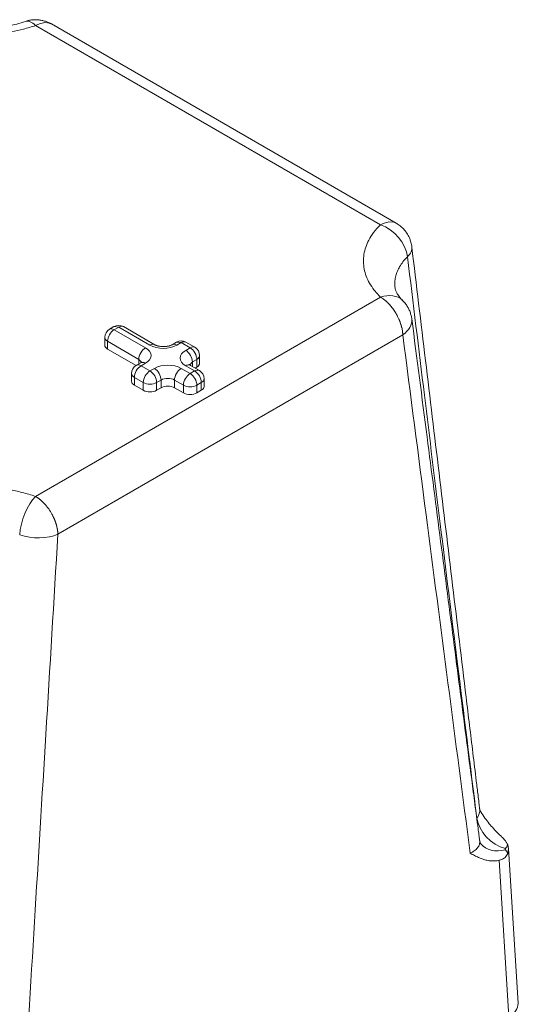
# Model space of a CAD drawing. Header units: millimetres. Extents: x 0 to 420, y 0 to 297.
# Tile 19 of 19: x 346 to 378, y 203 to 265. Entities that reach past the tile are written whole.
import ezdxf

# ---------------------------------------------------------------- set-up
doc = ezdxf.new("R2010")
doc.units = ezdxf.units.MM
doc.linetypes.add('K5LT_THIN', pattern=[0])
doc.layers.add('Системный слой (1)', color=7, linetype='Continuous', true_color=0x6c6c6c)

# ---------------------------------------------------------------- blocks, each defined once
blk = doc.blocks.new('U63')
at = {"layer": 'Системный слой (1)', "color": 7, "linetype": 'K5LT_THIN', "lineweight": 18, "true_color": 0xffffff}
for p, q in [((347.218, 265.11), (347.462, 265.226)), ((347.462, 265.226), (347.814, 265.302)), ((347.814, 265.302), (348.126, 265.253)), ((348.126, 265.253), (348.218, 265.209)), ((348.218, 265.209), (348.218, 265.209))]:
    blk.add_line(p, q, dxfattribs=at)
blk = doc.blocks.new('U92')
at = {"layer": 'Системный слой (1)', "color": 7, "linetype": 'K5LT_THIN', "lineweight": 18, "true_color": 0xffffff}
for p, q in [((369.241, 252.586), (369.065, 252.497)), ((369.598, 252.684), (369.241, 252.586)), ((369.919, 252.658), (369.598, 252.684)), ((370.065, 252.596), (369.919, 252.658)), ((370.065, 252.596), (370.065, 252.596))]:
    blk.add_line(p, q, dxfattribs=at)
blk = doc.blocks.new('U103')
at = {"layer": 'Системный слой (1)', "color": 7, "linetype": 'K5LT_THIN', "lineweight": 18, "true_color": 0xffffff}
for p, q in [((377.185, 213.015), (377.133, 213.241)), ((377.133, 212.708), (377.185, 213.015))]:
    blk.add_line(p, q, dxfattribs=at)
blk = doc.blocks.new('U145')
at = {"layer": 'Системный слой (1)', "color": 7, "linetype": 'K5LT_THIN', "lineweight": 18, "true_color": 0xffffff}
for p in [(352.484, 246.019), (352.184, 246.049)]:
    blk.add_line(p, (352.184, 246.049), dxfattribs=at)
blk = doc.blocks.new('U147')
at = {"layer": 'Системный слой (1)', "color": 7, "linetype": 'K5LT_THIN', "lineweight": 18, "true_color": 0xffffff}
for p in [(356.444, 245.039), (356.144, 245.069)]:
    blk.add_line(p, (356.144, 245.069), dxfattribs=at)

msp = doc.modelspace()

# ---------------------------------------------------------------- linework, layer by layer
at = {"layer": 'Системный слой (1)', "color": 7, "linetype": 'K5LT_THIN', "lineweight": 18, "true_color": 0xffffff}
for p, q in [((369.0647, 252.4966), (347.2179, 265.1098)), ((370.0648, 252.5956), (348.2178, 265.209)), ((370.0647, 252.5956), (370.0647, 252.5956)), ((369.9928, 248.4828), (369.9928, 248.4827)), ((347.2179, 235.3034), (369.0647, 247.9167)), ((352.1844, 246.0489), (351.9016, 245.8856)), ((352.4844, 246.0192), (352.2016, 245.8559)), ((352.2016, 245.8559), (354.1815, 244.7128)), ((354.4643, 244.8761), (352.4844, 246.0192)), ((354.7643, 244.9058), (352.7844, 246.0489)), ((348.6312, 232.9114), (370.4781, 245.5247)), ((351.6016, 244.8761), (351.6016, 245.366)), ((351.7773, 244.6311), (351.7773, 245.121)), ((351.7773, 245.121), (353.7572, 243.9779)), ((356.1442, 245.0691), (355.8614, 244.9058)), ((356.4442, 245.0394), (356.1614, 244.8761)), ((357.0099, 244.7128), (356.4442, 245.0394)), ((357.3099, 244.7425), (356.7442, 245.0691)), ((351.7773, 244.6311), (353.5818, 243.5893)), ((356.7271, 244.5495), (357.0099, 244.7128)), ((353.8815, 243.7627), (353.5986, 243.5994)), ((353.7572, 243.6909), (353.7572, 243.9779)), ((353.7572, 243.9779), (353.9245, 243.7909)), ((354.1815, 243.733), (353.8986, 243.5697)), ((356.984, 243.6276), (357.1513, 243.8146)), ((357.1513, 243.8146), (357.4342, 243.9779)), ((357.1513, 243.5276), (357.1513, 243.8146)), ((357.4342, 243.488), (357.4342, 243.9779)), ((357.6099, 243.733), (357.6099, 244.2229)), ((353.2986, 242.5899), (353.2986, 243.0798)), ((353.8986, 243.5697), (354.4643, 243.2431)), ((354.4643, 243.2431), (354.7472, 243.4064)), ((356.4442, 243.4064), (357.0099, 243.0798)), ((357.2928, 243.2431), (356.7271, 243.5697)), ((357.0099, 243.0798), (357.2928, 243.2431)), ((357.5928, 243.2728), (357.0271, 243.5994)), ((357.3271, 243.4262), (357.4342, 243.488)), ((353.4744, 242.3449), (353.4744, 242.8348)), ((353.4744, 242.8348), (354.0401, 242.5082)), ((354.0401, 242.0183), (354.0401, 242.5082)), ((354.8886, 242.5082), (355.1714, 242.6715)), ((354.8886, 242.0183), (354.8886, 242.5082)), ((355.1714, 242.1816), (355.1714, 242.6715)), ((356.02, 242.6715), (356.5856, 242.3449)), ((356.02, 242.1816), (356.02, 242.6715)), ((357.4342, 242.3449), (357.717, 242.5082)), ((357.717, 242.0183), (357.717, 242.5082)), ((357.8928, 242.2633), (357.8928, 242.7532)), ((353.4744, 242.3449), (354.0401, 242.0183)), ((354.8886, 242.0183), (355.1714, 242.1816)), ((356.02, 242.1816), (356.5856, 241.855)), ((356.5856, 241.855), (356.5856, 242.3449)), ((357.4342, 241.855), (357.4342, 242.3449)), ((357.4342, 241.855), (357.717, 242.0183)), ((375.4122, 215.3332), (375.4109, 215.3352)), ((375.1732, 214.9414), (375.164, 214.9294)), ((375.4154, 213.3164), (375.4153, 213.3164)), ((377.778, 203.2166), (377.1854, 213.0146)), ((377.1936, 202.3604), (376.5941, 212.272))]:
    msp.add_line(p, q, dxfattribs=at)
for centre, start, end in [((352.2016, 245.366), 120, 180), ((352.4844, 245.5293), 60, 120), ((356.4442, 244.5495), 60, 120), ((357.0099, 244.2229), 0, 60), ((353.8986, 243.0798), 120, 180), ((357.2928, 242.7532), 0, 60)]:
    msp.add_arc(centre, 0.6, start, end, dxfattribs=at)
for centre, major_axis, ratio, start_param, end_param in [((347.2179, 263.4769), (-0.6423, 1.8941), 0.4135115, 5.5963371, 6.2850303), ((369.0647, 250.8636), (-1.402, 1.4263), 0.7040418, 3.87724, 5.33392), ((369.0647, 250.8636), (1.9856, 0.2392), 0.530895, 5.6859495, 6.2853377), ((369.0647, 246.2837), (-1.402, -1.4263), 0.7040418, 3.1505838, 4.0908579), ((369.0647, 246.2837), (1.9834, 0.2574), 0.6162728, 5.4225585, 6.2764887), ((352.2016, 245.366), (0.3, 0.5196), 0.5773503, 0.7853982, 2.3561945), ((352.2016, 245.366), (-0.3, 0.5196), 0.5773503, 5.4977871, 6.2831853), ((352.4844, 245.5293), (-0.3, 0.5196), 0.5773503, 6.2831808, 6.2831853), ((352.4844, 245.5293), (0.3, 0.5196), 0.5773503, 0, 0.7853982), ((352.2016, 245.366), (-0.6, 0), 0.5773503, 0, 0.7853982), ((354.4643, 244.3862), (0.3, 0.5196), 0.5773503, 0, 0.7853982), ((356.1614, 244.3862), (-0.3, 0.5196), 0.5773503, 5.4977871, 6.2831853), ((356.4442, 244.5495), (-0.3, 0.5196), 0.5773503, 6.2831808, 6.2831853), ((356.4442, 244.5495), (0.3, 0.5196), 0.5773503, 0, 0.7853982), ((352.2016, 244.8761), (-0.6, 0), 0.5773503, 0, 0.7853982), ((354.1815, 244.2229), (-0.3, -0.5196), 0.5773503, 3.9269908, 5.4977871), ((353.333, 244.2229), (1.2, 0), 0.5773503, 5.4977871, 7.0685835), ((355.3129, 245.366), (1.2, 0), 0.5773503, 3.9269908, 5.4977871), ((357.5756, 244.0596), (-1.2, 0), 0.5773503, 5.4977871, 7.0685835), ((356.7271, 244.0596), (-0.3, 0.5196), 0.5773503, 3.9269908, 5.4977871), ((357.0099, 244.2229), (0.3, 0.5196), 0.5773503, 0, 0.7853982), ((357.0099, 244.2229), (0.3, -0.5196), 0.5773503, 0.7853982, 2.3561945), ((354.1815, 243.2431), (-0.3, 0.5196), 0.5773503, 5.4977871, 6.2831853), ((357.0099, 244.2229), (0.6, 0), 0.5773503, 5.4977871, 6.2831853), ((357.0099, 243.733), (0.6, 0), 0.5773503, 5.4977871, 6.2831853), ((353.8986, 243.0798), (-0.6, 0), 0.5773503, 0, 0.7853982), ((353.8986, 243.0798), (0.3, 0.5196), 0.5773503, 0.7853982, 2.3561945), ((353.8986, 243.0798), (-0.3, 0.5196), 0.5773503, 5.4977871, 6.2831853), ((354.4643, 242.7532), (-0.3, -0.5196), 0.5773503, 3.9269908, 5.4977871), ((354.4643, 242.7532), (-0.3, 0.5196), 0.5773503, 3.9269908, 5.4977871), ((355.5957, 242.9165), (-1.2, 0), 0.5773503, 3.9269908, 5.4977871), ((354.7472, 242.9165), (0.3, -0.5196), 0.5773503, 0.7853982, 2.3561945), ((356.4442, 242.9165), (0.3, 0.5196), 0.5773503, 0.7853982, 2.3561945), ((357.0099, 242.5899), (-0.3, -0.5196), 0.5773503, 3.9269908, 5.4977871), ((356.7271, 243.0798), (0.3, 0.5196), 0.5773503, 0, 0.7853982), ((357.0099, 242.5899), (-0.3, 0.5196), 0.5773503, 3.9269908, 5.4977871), ((357.2928, 242.7532), (0.3, 0.5196), 0.5773503, 0, 0.7853982), ((357.2928, 242.7532), (0.3, -0.5196), 0.5773503, 0.7853982, 2.3561945), ((353.8986, 242.5899), (-0.6, 0), 0.5773503, 0, 0.7853982), ((354.4643, 242.7532), (-0.6, 0), 0.5773503, 0.7853982, 2.3561945), ((355.5957, 242.4266), (-0.6, 0), 0.5773503, 3.9269908, 5.4977871), ((357.2928, 242.7532), (0.6, 0), 0.5773503, 5.4977871, 6.2831853), ((354.4643, 242.2633), (0.6, 0), 0.5773503, 3.9269908, 5.4977871), ((355.5957, 241.9367), (0.6, 0), 0.5773503, 0.7853982, 2.3561945), ((357.0099, 242.5899), (-0.6, 0), 0.5773503, 0.7853982, 2.3561945), ((357.0099, 242.1), (0.6, 0), 0.5773503, 3.9269908, 5.4977871), ((357.2928, 242.2633), (0.6, 0), 0.5773503, 5.4977871, 6.2831853), ((347.2179, 233.6704), (0.6423, 1.8941), 0.4135115, 0.6868482, 2.1435282), ((347.2179, 233.6704), (1.9964, -0.12), 0.490835, 4.2138483, 5.5280461), ((376.9765, 214.6482), (1.5611, -1.2502), 0.741116, 3.7927323, 5.2480146), ((376.9765, 214.5666), (-1.5611, -1.2502), 0.741116, 0.011352, 1.0351707), ((375.7768, 203.1764), (-2.0024, 0), 0.5766475, 2.3568035, 3.1764568)]:
    msp.add_ellipse(centre, major_axis=major_axis, ratio=ratio, start_param=start_param, end_param=end_param, dxfattribs=at)
for points, knots in [([(339.2854, 265.1098), (339.5628, 265.0158), (340.1129, 264.8547), (340.9383, 264.6799), (341.7403, 264.5641), (342.5316, 264.4982), (343.3359, 264.4795), (344.1366, 264.5081), (344.9242, 264.5835), (345.6984, 264.7051), (346.4684, 264.8766), (346.9681, 265.0252), (347.2179, 265.1098)], [0, 0, 0, 0, 1.508659, 2.8863732, 4.1153752, 5.3797473, 6.6302457, 7.8846889, 9.1360634, 10.3684693, 11.6423722, 13, 13, 13, 13]), ([(339.9276, 265.3709), (339.9281, 265.3708), (339.9286, 265.3706), (339.9296, 265.3702), (339.9302, 265.37), (339.932, 265.3694), (339.9332, 265.369), (339.9367, 265.3679), (339.939, 265.3671), (339.9458, 265.3648), (339.9504, 265.3632), (339.964, 265.3587), (339.9731, 265.3556), (340.0003, 265.3466), (340.0184, 265.3407), (340.0724, 265.3232), (340.1086, 265.3118), (340.2171, 265.2782), (340.2901, 265.2567), (340.5103, 265.1948), (340.6601, 265.1566), (341.0059, 265.0775), (341.2038, 265.0384), (341.6108, 264.9705), (341.8203, 264.9418), (342.253, 264.8953), (342.4766, 264.878), (342.9006, 264.8577), (343.1008, 264.8534), (343.5502, 264.8553), (343.7992, 264.8644), (344.2678, 264.8969), (344.4876, 264.9186), (344.9492, 264.9782), (345.19, 265.0177), (345.6298, 265.1058), (345.8302, 265.1525), (346.2144, 265.2552), (346.3981, 265.3107), (346.5756, 265.3709)], [0, 0, 0, 0, 0.0047619, 0.0047619, 0.0110711, 0.0110711, 0.0231738, 0.0231738, 0.0468634, 0.0468634, 0.0937268, 0.0937268, 0.1869379, 0.1869379, 0.371296, 0.371296, 0.7358839, 0.7358839, 1.4568036, 1.4568036, 2.8821303, 2.8821303, 4.6823584, 4.6823584, 6.5214596, 6.5214596, 8.4395178, 8.4395178, 10.1403337, 10.1403337, 12.2580538, 12.2580538, 14.1575963, 14.1575963, 16.3026058, 16.3026058, 18.1743927, 18.1743927, 20, 20, 20, 20]), ([(348.2177, 265.209), (348.2034, 265.2173), (348.189, 265.2253), (348.16, 265.2411), (348.1454, 265.2489), (348.116, 265.2639), (348.1012, 265.2713), (348.0592, 265.2915), (348.0319, 265.3039), (347.9525, 265.3379), (347.9003, 265.3577), (347.7699, 265.4009), (347.6923, 265.4214), (347.5378, 265.4526), (347.4597, 265.4637), (347.3114, 265.476), (347.2399, 265.4781), (347.1008, 265.4745), (347.0352, 265.4696), (346.9265, 265.456), (346.8821, 265.449), (346.7833, 265.4298), (346.7316, 265.4176), (346.645, 265.3934), (346.6094, 265.3824), (346.5756, 265.3709)], [0.3048667, 0.3048667, 0.3048667, 0.3048667, 0.7624541, 0.7624541, 1.2200414, 1.2200414, 1.6776288, 1.6776288, 2.5103926, 2.5103926, 4.0660953, 4.0660953, 6.300436, 6.300436, 8.4373843, 8.4373843, 10.4421599, 10.4421599, 12.2524141, 12.2524141, 13.5007704, 13.5007704, 14.9917568, 14.9917568, 16, 16, 16, 16]), ([(369.0647, 252.4966), (368.9017, 252.3364), (368.6227, 252.0188), (368.32, 251.5423), (368.1195, 251.0792), (368.0054, 250.6223), (367.9728, 250.158), (368.0225, 249.6957), (368.153, 249.2409), (368.3637, 248.7941), (368.623, 248.4058), (368.8701, 248.1147), (369.0119, 247.9686), (369.0647, 247.9167)], [0, 0, 0, 0, 1.6246746, 3.1083521, 4.4318881, 5.793526, 7.1402074, 8.4913045, 9.839044, 11.1666225, 12.5362229, 13.4735108, 14, 14, 14, 14]), ([(370.0646, 252.5957), (370.0646, 252.5957), (370.0647, 252.5956), (370.0831, 252.5848), (370.1015, 252.574), (370.165, 252.5346), (370.2095, 252.5044), (370.3236, 252.4202), (370.391, 252.3632), (370.5168, 252.2416), (370.5743, 252.1783), (370.6781, 252.0483), (370.7262, 251.9799), (370.8091, 251.8449), (370.8447, 251.7787), (370.9069, 251.6455), (370.9332, 251.5802), (370.9701, 251.473), (370.9831, 251.4307), (371.0103, 251.3308), (371.0229, 251.2747), (371.0391, 251.1842), (371.0443, 251.1507), (371.0492, 251.1123), (371.0498, 251.1075), (371.0504, 251.1027)], [0.2212191, 0.2212191, 0.2212191, 0.2212191, 0.2222537, 0.2222537, 0.6636573, 0.6636573, 1.7697528, 1.7697528, 3.602026, 3.602026, 5.3618532, 5.3618532, 7.0601132, 7.0601132, 8.6390998, 8.6390998, 10.0803818, 10.0803818, 10.998075, 10.998075, 12.1984509, 12.1984509, 12.900622, 12.900622, 13, 13, 13, 13]), ([(375.3484, 215.5326), (375.3484, 215.5333), (375.3483, 215.534), (375.3458, 215.554), (375.3435, 215.5733), (375.3365, 215.6309), (375.3318, 215.6693), (375.3179, 215.7836), (375.3087, 215.8596), (375.2811, 216.0865), (375.2628, 216.2373), (375.2081, 216.6873), (375.1718, 216.9865), (375.0634, 217.879), (374.9914, 218.4724), (374.7765, 220.2435), (374.6337, 221.4211), (374.2059, 224.9531), (373.9212, 227.3073), (373.3496, 232.0365), (373.0628, 234.4115), (372.4896, 239.1614), (372.2032, 241.5363), (371.628, 246.3084), (371.3391, 248.7055), (371.0504, 251.1027)], [0.0396591, 0.0396591, 0.0396591, 0.0396591, 0.0411345, 0.0411345, 0.0817827, 0.0817827, 0.1624308, 0.1624308, 0.3224301, 0.3224301, 0.6398353, 0.6398353, 1.2694586, 1.2694586, 2.518331, 2.518331, 4.9970029, 4.9970029, 9.9526713, 9.9526713, 14.9526511, 14.9526511, 19.9526308, 19.9526308, 24.9998987, 24.9998987, 24.9998987, 24.9998987]), ([(370.778, 250.4685), (370.6716, 250.3649), (370.487, 250.1606), (370.2773, 249.8546), (370.1286, 249.5592), (370.0265, 249.2591), (369.975, 248.9666), (369.9685, 248.7042), (369.9829, 248.5501), (369.9928, 248.4828)], [0, 0, 0, 0, 1.7517575, 3.3458997, 4.774527, 6.2096027, 7.7733021, 9.0251403, 10, 10, 10, 10]), ([(375.1732, 214.9414), (374.7553, 218.2403), (373.978, 224.4469), (372.8733, 233.3724), (371.8236, 241.9135), (371.1345, 247.5482), (370.778, 250.4685)], [0, 0, 0, 0, 1.9546352, 3.6728722, 5.2758611, 7, 7, 7, 7]), ([(369.9928, 248.4828), (369.9928, 248.4828), (369.9928, 248.4828), (369.9967, 248.4623), (369.9995, 248.4426), (370.0097, 248.3999), (370.0162, 248.3769), (370.0325, 248.3276), (370.0426, 248.301), (370.0673, 248.2437), (370.0821, 248.2129), (370.1178, 248.1465), (370.1389, 248.1108), (370.1889, 248.0341), (370.218, 247.9931), (370.2587, 247.9407), (370.2665, 247.9309), (370.2854, 247.9074), (370.2968, 247.8937), (370.317, 247.8697), (370.3257, 247.8597), (370.341, 247.8422), (370.3475, 247.8349), (370.3589, 247.8222), (370.3638, 247.8169), (370.3735, 247.8062), (370.3785, 247.8009), (370.3883, 247.7904), (370.3931, 247.7852), (370.4029, 247.7748), (370.4079, 247.7696), (370.4229, 247.7541), (370.433, 247.7437), (370.4511, 247.7255), (370.4589, 247.7178), (370.4667, 247.71)], [0, 0, 0, 0, 0.0015811, 0.0015811, 2.4770469, 2.4770469, 4.9738006, 4.9738006, 7.5627147, 7.5627147, 10.2204243, 10.2204243, 12.9821564, 12.9821564, 15.8690411, 15.8690411, 16.525352, 16.525352, 17.4318709, 17.4318709, 18.0842814, 18.0842814, 18.5538132, 18.5538132, 18.8917295, 18.8917295, 19.2296458, 19.2296458, 19.5543733, 19.5543733, 19.8791008, 19.8791008, 20.5233173, 20.5233173, 21, 21, 21, 21]), ([(369.0647, 247.9167), (369.1122, 247.8893), (369.1714, 247.8517), (369.2415, 247.802), (369.2755, 247.777), (369.3087, 247.7516), (369.3411, 247.7257), (369.3732, 247.6995), (369.4049, 247.6725), (369.4365, 247.6446), (369.4665, 247.6176), (369.4876, 247.5979), (369.5205, 247.5667), (369.556, 247.5318), (369.6009, 247.4854), (369.6358, 247.4481), (369.6714, 247.4088), (369.724, 247.3486), (369.7975, 247.2591), (369.8887, 247.1373), (369.9724, 247.0138), (370.0323, 246.9168), (370.0687, 246.8543), (370.0901, 246.8165), (370.1045, 246.7903), (370.1157, 246.7696), (370.1263, 246.7499), (370.1392, 246.7253), (370.1781, 246.6495), (370.2143, 246.573), (370.2476, 246.4961), (370.2598, 246.4674), (370.2716, 246.4385), (370.2833, 246.4094), (370.2946, 246.3798), (370.306, 246.3501), (370.3144, 246.3272), (370.3334, 246.2741), (370.3515, 246.2199), (370.3706, 246.1572), (370.3805, 246.1231), (370.39, 246.0887), (370.3992, 246.0543), (370.4078, 246.0201), (370.433, 245.9146), (370.4516, 245.8128), (370.4637, 245.7155), (370.4667, 245.6898), (370.4692, 245.6645), (370.4714, 245.64), (370.4734, 245.6161), (370.476, 245.5775), (370.4774, 245.5471), (370.4781, 245.5247)], [0, 0, 0, 0, 3.5434963, 4.4132338, 5.2632551, 6.1003429, 6.9188057, 7.7313795, 8.5405539, 9.3519889, 10.1733053, 10.8569079, 11.0025606, 12.7461394, 13.6667236, 14.6009427, 15.5770656, 16.5813063, 18.9703603, 21.8439783, 24.7092993, 26.8724431, 27.8616404, 28.5220808, 29.1625401, 29.4380919, 29.7633555, 30.3445709, 30.906308, 34.2686933, 34.8269887, 35.3844263, 35.9415115, 36.5031426, 37.0697937, 37.6472425, 38.2303907, 38.391907, 40.712652, 41.3629472, 42.0204825, 42.6868757, 43.3549169, 44.0212612, 44.6841595, 49.5223722, 50.0531965, 50.5795374, 51.0927902, 51.5973856, 52.0890835, 52.5765555, 54, 54, 54, 54]), ([(370.4667, 247.71), (370.5253, 247.6524), (370.5805, 247.5911), (370.6833, 247.4614), (370.7309, 247.3931), (370.8175, 247.2506), (370.8563, 247.1765), (370.9245, 247.0242), (370.9537, 246.946), (371.002, 246.7876), (371.0211, 246.7073), (371.0399, 246.5988), (371.0441, 246.5713), (371.0479, 246.5429), (371.048, 246.542), (371.0481, 246.5411)], [0, 0, 0, 0, 2.9694657, 2.9694657, 5.9703233, 5.9703233, 8.9859513, 8.9859513, 11.992448, 11.992448, 14.9648053, 14.9648053, 15.9674031, 15.9674031, 16, 16, 16, 16]), ([(375.3492, 213.516), (375.3482, 213.5236), (375.3472, 213.5311), (375.3441, 213.5555), (375.3418, 213.5723), (375.3353, 213.6224), (375.3309, 213.6557), (375.3179, 213.7551), (375.3092, 213.8211), (375.2834, 214.0182), (375.2662, 214.1492), (375.215, 214.54), (375.1809, 214.7998), (375.0794, 215.5747), (375.012, 216.0898), (374.8098, 217.6346), (374.6752, 218.6644), (374.2727, 221.7456), (374.0051, 223.7972), (373.4507, 228.0524), (373.1638, 230.2561), (372.5906, 234.6638), (372.3041, 236.8678), (371.6944, 241.5615), (371.3712, 244.0513), (371.0481, 246.5411)], [0.021564, 0.021564, 0.021564, 0.021564, 0.0387015, 0.0387015, 0.076843, 0.076843, 0.1524862, 0.1524862, 0.3024927, 0.3024927, 0.5999461, 0.5999461, 1.1897335, 1.1897335, 2.3590697, 2.3590697, 4.6965754, 4.6965754, 9.352276, 9.352276, 14.352272, 14.352272, 19.352268, 19.352268, 24.99998, 24.99998, 24.99998, 24.99998]), ([(374.7502, 212.7209), (374.2789, 216.3145), (373.3465, 223.4548), (371.9236, 234.3901), (370.9704, 241.7309), (370.4781, 245.5247)], [0, 0, 0, 0, 1.9729548, 3.9188645, 6, 6, 6, 6]), ([(355.8614, 244.9058), (355.8609, 244.9055), (355.8603, 244.9052), (355.8589, 244.9044), (355.8581, 244.9039), (355.8556, 244.9025), (355.8539, 244.9016), (355.8492, 244.8989), (355.846, 244.8972), (355.8371, 244.8925), (355.8312, 244.8895), (355.818, 244.883), (355.8105, 244.8796), (355.7841, 244.8677), (355.7638, 244.8596), (355.7231, 244.8451), (355.7033, 244.8387), (355.6567, 244.8253), (355.6294, 244.8184), (355.5728, 244.8065), (355.5435, 244.8013), (355.4957, 244.7946), (355.4778, 244.7924), (355.4262, 244.7872), (355.3922, 244.785), (355.3312, 244.7831), (355.3043, 244.783), (355.2421, 244.7845), (355.2069, 244.7866), (355.1387, 244.7932), (355.1058, 244.7976), (355.0428, 244.8084), (355.0127, 244.8147), (354.9658, 244.8263), (354.9482, 244.8311), (354.9059, 244.8438), (354.882, 244.8521), (354.8387, 244.8689), (354.8189, 244.8776), (354.7879, 244.8927), (354.7758, 244.8991), (354.7643, 244.9058)], [0, 0, 0, 0, 0.0368734, 0.0368734, 0.098329, 0.098329, 0.2089491, 0.2089491, 0.4178982, 0.4178982, 0.7743174, 0.7743174, 1.191616, 1.191616, 2.192166, 2.192166, 3.0501303, 3.0501303, 4.1214191, 4.1214191, 5.1927079, 5.1927079, 5.8246746, 5.8246746, 6.9899507, 6.9899507, 7.9021617, 7.9021617, 9.1055801, 9.1055801, 10.2718273, 10.2718273, 11.402981, 11.402981, 12.1188188, 12.1188188, 13.1840158, 13.1840158, 14.2094868, 14.2094868, 15, 15, 15, 15]), ([(353.9521, 243.8145), (353.9531, 243.8161), (353.9541, 243.8175), (353.9543, 243.8178), (353.9535, 243.8168), (353.95, 243.8129), (353.9471, 243.8099), (353.9382, 243.8018), (353.9323, 243.7967), (353.9228, 243.7896), (353.9208, 243.7881), (353.9145, 243.7835), (353.9098, 243.7803), (353.8979, 243.7725), (353.8903, 243.7678), (353.8818, 243.7629), (353.8817, 243.7628), (353.8815, 243.7627)], [0, 0, 0, 0, 1.2385115, 1.2385115, 2.3977397, 2.3977397, 3.6955496, 3.6955496, 5.0313545, 5.0313545, 5.3716393, 5.3716393, 6.0522091, 6.0522091, 6.9807805, 6.9807805, 7, 7, 7, 7]), ([(357.0271, 243.5994), (357.0264, 243.5998), (357.0257, 243.6002), (357.0238, 243.6013), (357.0226, 243.602), (357.0193, 243.604), (357.0172, 243.6052), (357.0114, 243.6088), (357.0077, 243.6111), (356.9982, 243.6174), (356.9926, 243.6212), (356.9838, 243.6277), (356.9803, 243.6304), (356.9713, 243.6376), (356.9666, 243.6418), (356.9625, 243.6457), (356.9621, 243.6461), (356.9607, 243.6474), (356.96, 243.6482), (356.9586, 243.6496), (356.9581, 243.6501), (356.9571, 243.6512), (356.9567, 243.6516), (356.9561, 243.6524), (356.9558, 243.6527), (356.9553, 243.6532), (356.9551, 243.6535), (356.9547, 243.654), (356.9544, 243.6544), (356.9544, 243.6544), (356.9548, 243.6538), (356.9558, 243.6522), (356.9564, 243.6513), (356.9567, 243.6507)], [0, 0, 0, 0, 0.0868098, 0.0868098, 0.238727, 0.238727, 0.520859, 0.520859, 1.041718, 1.041718, 1.9749313, 1.9749313, 2.694782, 2.694782, 4.0697671, 4.0697671, 4.2688386, 4.2688386, 4.640874, 4.640874, 4.979088, 4.979088, 5.2865552, 5.2865552, 5.5660709, 5.5660709, 5.8455866, 5.8455866, 6.4046179, 6.4046179, 7.5226807, 7.5226807, 8, 8, 8, 8]), ([(347.2179, 235.3034), (346.9404, 235.3975), (346.3903, 235.5586), (345.5649, 235.7334), (344.7629, 235.8492), (343.9716, 235.915), (343.1673, 235.9338), (342.3666, 235.9052), (341.5791, 235.8298), (340.8048, 235.7082), (340.0348, 235.5367), (339.5351, 235.3881), (339.2854, 235.3034)], [0, 0, 0, 0, 1.508659, 2.8863732, 4.1153752, 5.3797473, 6.6302457, 7.8846889, 9.1360634, 10.3684693, 11.6423722, 13, 13, 13, 13]), ([(348.6312, 232.9114), (348.6309, 232.9226), (348.63, 232.9451), (348.6281, 232.9793), (348.6257, 233.0139), (348.6226, 233.0489), (348.6189, 233.0842), (348.6156, 233.1129), (348.6125, 233.1368), (348.6091, 233.1606), (348.6045, 233.1917), (348.5984, 233.2279), (348.5919, 233.2644), (348.5798, 233.3258), (348.5658, 233.3878), (348.5498, 233.4504), (348.5397, 233.4882), (348.5289, 233.5261), (348.5175, 233.5638), (348.5058, 233.6013), (348.4962, 233.6307), (348.4879, 233.6553), (348.4797, 233.6795), (348.4686, 233.7107), (348.4558, 233.7456), (348.4425, 233.7798), (348.4294, 233.8132), (348.4161, 233.8459), (348.4028, 233.8776), (348.3896, 233.9086), (348.3761, 233.9387), (348.3626, 233.9684), (348.3446, 234.0071), (348.3259, 234.0457), (348.3086, 234.0802), (348.2984, 234.1001), (348.2876, 234.121), (348.2738, 234.1473), (348.2007, 234.2823), (348.1165, 234.4175), (348.0226, 234.5489), (347.9992, 234.5805), (347.9704, 234.6187), (347.9425, 234.6546), (347.9092, 234.6959), (347.8693, 234.7443), (347.824, 234.7965), (347.7798, 234.8448), (347.7518, 234.8744), (347.7309, 234.8961), (347.7098, 234.9176), (347.6885, 234.9387), (347.6671, 234.9597), (347.6454, 234.9803), (347.6235, 235.0007), (347.6014, 235.0209), (347.5791, 235.0408), (347.5565, 235.0604), (347.5339, 235.0799), (347.5029, 235.1054), (347.4744, 235.1287), (347.4505, 235.1468), (347.4348, 235.1592), (347.4159, 235.173), (347.3917, 235.1908), (347.3673, 235.2081), (347.3095, 235.248), (347.2595, 235.2794), (347.2179, 235.3034)], [0, 0, 0, 0, 0.9070008, 1.8189689, 2.7350591, 3.6552145, 4.5764772, 5.4983339, 5.8835543, 6.4197448, 7.3412155, 8.2624984, 9.1854404, 10.1101721, 12.9000207, 13.8337579, 14.7702934, 15.7080599, 16.6404689, 17.5659628, 18.4763536, 18.8136901, 19.3787017, 20.257134, 21.1196696, 21.9580481, 22.788271, 23.592514, 24.3792669, 25.140056, 25.8922349, 26.6273489, 27.3540918, 28.790936, 29.5343126, 29.9616316, 30.3027505, 31.1218535, 31.9664787, 40.6579373, 41.8171417, 42.950505, 43.3390008, 45.0906788, 46.0705321, 46.9975428, 49.4345057, 50.8913275, 51.6064973, 52.3222713, 53.0388474, 53.7575939, 54.4776052, 55.2017742, 55.9289357, 56.6605621, 57.3935008, 58.131925, 58.8745994, 59.624897, 61.1407057, 61.6717295, 61.9084618, 62.6834743, 63.4600495, 64.2416979, 65.0267113, 69, 69, 69, 69]), ([(346.4204, 196.3647), (346.6657, 200.372), (347.1494, 208.3299), (347.8852, 220.5116), (348.3772, 228.6867), (348.6312, 232.9114)], [0, 0, 0, 0, 1.9729516, 3.9188548, 6, 6, 6, 6]), ([(375.3484, 215.5326), (375.3551, 215.4779), (375.3567, 215.3756), (375.3302, 215.2348), (375.2855, 215.1168), (375.2321, 215.021), (375.1924, 214.9656), (375.1732, 214.9414)], [0, 0, 0, 0, 2.0926227, 3.9335165, 5.5458676, 6.9013621, 8, 8, 8, 8]), ([(375.4109, 215.3352), (375.4079, 215.3398), (375.405, 215.3447), (375.3971, 215.3597), (375.392, 215.3701), (375.382, 215.3939), (375.3769, 215.4075), (375.3672, 215.4378), (375.3628, 215.4542), (375.3545, 215.4913), (375.3509, 215.5121), (375.3484, 215.5326)], [0, 0, 0, 0, 0.5976878, 0.5976878, 1.1947048, 1.1947048, 1.7838099, 1.7838099, 2.3685478, 2.3685478, 3, 3, 3, 3]), ([(376.5941, 213.904), (376.4656, 214.0218), (376.2493, 214.242), (375.9469, 214.597), (375.6777, 214.9486), (375.5003, 215.2026), (375.4123, 215.333)], [0, 0, 0, 0, 2.0688829, 3.5778199, 5.2609066, 7, 7, 7, 7]), ([(377.1326, 213.2408), (377.1124, 213.29), (377.0631, 213.3846), (376.9657, 213.5211), (376.8577, 213.6465), (376.7358, 213.7718), (376.645, 213.8574), (376.5941, 213.904)], [0, 0, 0, 0, 1.8730761, 3.5651994, 5.0346277, 6.4038225, 8, 8, 8, 8]), ([(374.7502, 212.7209), (374.8163, 212.7505), (374.9316, 212.8112), (375.0704, 212.9095), (375.1764, 213.0092), (375.2582, 213.1141), (375.3175, 213.228), (375.3489, 213.3402), (375.3562, 213.4371), (375.3522, 213.493), (375.3492, 213.516)], [0, 0, 0, 0, 1.7615386, 3.2967205, 4.6780113, 6.0859106, 7.5413145, 9.0291007, 10.1889613, 11, 11, 11, 11]), ([(375.3492, 213.516), (375.3498, 213.5118), (375.3504, 213.5076), (375.3521, 213.4963), (375.3533, 213.4891), (375.3572, 213.4681), (375.3602, 213.4546), (375.368, 213.4245), (375.373, 213.4085), (375.3796, 213.3898), (375.3812, 213.3857), (375.3839, 213.3787), (375.3851, 213.3757), (375.3871, 213.3709), (375.3879, 213.3689), (375.3893, 213.3656), (375.3899, 213.3642), (375.3909, 213.362), (375.3913, 213.3611), (375.3921, 213.3592), (375.3925, 213.3583), (375.3932, 213.3568), (375.3935, 213.3562), (375.3943, 213.3545), (375.3948, 213.3535), (375.3962, 213.3504), (375.3972, 213.3485), (375.3999, 213.3429), (375.4017, 213.3395), (375.4066, 213.3304), (375.4094, 213.3256), (375.4145, 213.3176), (375.4161, 213.3154), (375.4162, 213.3154), (375.4156, 213.316), (375.4153, 213.3164)], [0, 0, 0, 0, 0.6170285, 0.6170285, 1.6968283, 1.6968283, 3.856428, 3.856428, 6.7648155, 6.7648155, 7.6316319, 7.6316319, 8.2893572, 8.2893572, 8.757968, 8.757968, 9.09184, 9.09184, 9.3297144, 9.3297144, 9.5675889, 9.5675889, 9.7322822, 9.7322822, 10.0250763, 10.0250763, 10.5923652, 10.5923652, 11.7269432, 11.7269432, 13.9594999, 13.9594999, 16.9137673, 16.9137673, 18, 18, 18, 18]), ([(376.5941, 212.272), (376.4977, 212.2515), (376.3477, 212.2316), (376.113, 212.228), (375.9195, 212.2473), (375.707, 212.2911), (375.4994, 212.3538), (375.261, 212.4507), (375.0084, 212.5765), (374.8378, 212.6716), (374.7502, 212.7209)], [0, 0, 0, 0, 1.4736153, 2.3467921, 3.8012364, 4.7218172, 6.0550083, 7.5666918, 9.2240655, 11, 11, 11, 11]), ([(377.1326, 212.708), (377.1124, 212.6588), (377.0631, 212.5693), (376.9657, 212.4586), (376.8577, 212.3755), (376.7358, 212.3116), (376.645, 212.2829), (376.5941, 212.272)], [0, 0, 0, 0, 1.8730761, 3.5651994, 5.0346277, 6.4038225, 8, 8, 8, 8]), ([(376.9765, 213.0152), (376.9707, 213.0081), (376.9629, 212.994), (376.9598, 212.9728), (376.9639, 212.9527), (376.9714, 212.9399), (376.9765, 212.9336)], [0, 0, 0, 0, 1.9643633, 3.6660222, 5.2569996, 7, 7, 7, 7])]:
    msp.add_open_spline(points, degree=3, knots=knots, dxfattribs=at)
for points in [[(377.1326, 213.2408), (377.0875, 213.1641), (377.0353, 213.0888), (376.9765, 213.0152)], [(377.1326, 212.708), (377.0875, 212.7847), (377.0353, 212.86), (376.9765, 212.9336)]]:
    msp.add_open_spline(points, degree=3, dxfattribs=at)

# ---------------------------------------------------------------- block references
at = {"layer": 'Системный слой (1)'}
for name in ['U63', 'U92', 'U145', 'U147', 'U103']:
    msp.add_blockref(name, (0, 0), dxfattribs=at)

doc.saveas('drawing.dxf')
